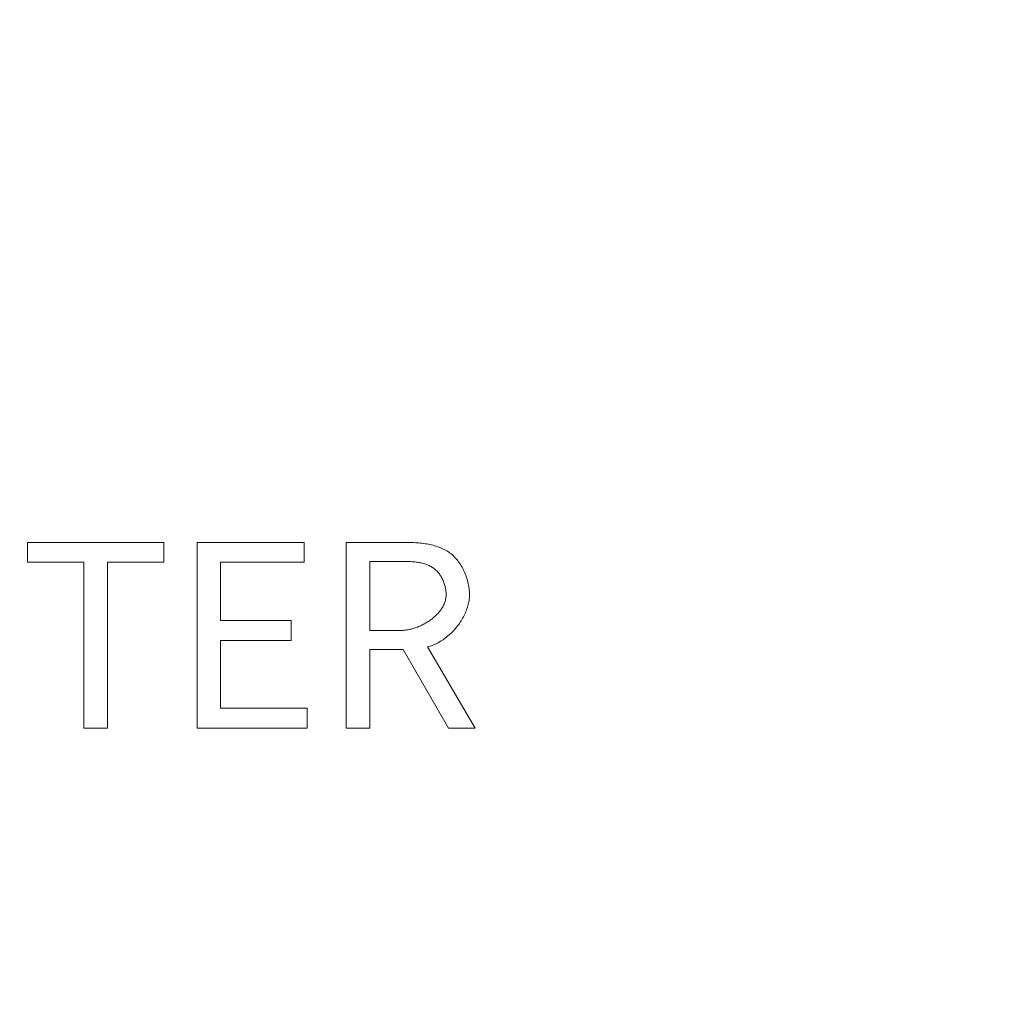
# Model space of a CAD drawing. Header units: millimetres. Extents: x 3925 to 5043, y -86 to 778.
# Tile 44 of 113: x 4408 to 4415, y 514 to 522. Entities that reach past the tile are written whole.
import ezdxf

# ---------------------------------------------------------------- set-up
doc = ezdxf.new("R2010")
doc.units = ezdxf.units.MM
doc.header["$LTSCALE"] = 46.255
doc.header["$PDMODE"] = 3
doc.header["$PDSIZE"] = 1
doc.layers.get('0').update_dxf_attribs({"linetype": 'CONTINUOUS'})
doc.layers.get('Defpoints').update_dxf_attribs({"linetype": 'CONTINUOUS'})
doc.layers.add('H30K-TOP-COVDXF_CONTINUOUS_LINE', color=7, linetype='CONTINUOUS')
doc.styles.add('SLDTEXTSTYLE0', font='arialbd.ttf', dxfattribs={"height": 5.5})
doc.styles.add('SLDTEXTSTYLE2', font='arial.ttf')
doc.dimstyles.new('SLDDIMSTYLE1', dxfattribs={"dimtxt": 5.650301, "dimasz": 4.572, "dimexe": 0, "dimexo": 0.0625, "dimgap": 1.412575, "dimtad": 0, "dimtih": 1, "dimtoh": 1, "dimlfac": 3.5, "dimrnd": 1e-09, "dimzin": 4, "dimdsep": 46, "dimtxsty": 'SLDTEXTSTYLE0', "dimsah": 1, "dimcen": 0.09, "dimadec": 0, "dimazin": 1, "dimtol": 1, "dimtp": 0.8, "dimtm": 0.8, "dimtfac": 1, "dimtdec": 1, "dimtofl": 0, "dimtmove": 0, "dimatfit": 3, "dimfxl": 1, "dimfrac": 2, "dimtolj": 1, "dimarcsym": 0})

# ---------------------------------------------------------------- blocks, each defined once
blk = doc.blocks.new('*D87')
at = {"color": 0, "linetype": 'Continuous', "lineweight": -2}
for p, q in [((4265.8249, 528.852), (4265.8249, 425.1782)), ((4487.2112, 487.352), (4487.2112, 425.1782)), ((4269.8249, 426.1782), (4483.2112, 426.1782))]:
    blk.add_line(p, q, dxfattribs=at)
at = {"color": 0, "linetype": 'Continuous'}
for points in [[(4269.8249, 426.8449), (4269.8249, 425.5116), (4265.8249, 426.1782)], [(4483.2112, 426.8449), (4483.2112, 425.5116), (4487.2112, 426.1782)]]:
    blk.add_solid(points, dxfattribs=at)
at = {"layer": 'Defpoints', "color": 0, "linetype": 'Continuous'}
for p in [(4265.8249, 529.852), (4487.2112, 488.352), (4487.2112, 426.1782)]:
    blk.add_point(p, dxfattribs=at)
at = {"color": 0, "linetype": 'Continuous', "lineweight": 0, "insert": (4376.518, 430.8825), "char_height": 5, "attachment_point": 5, "style": 'SLDTEXTSTYLE2'}
blk.add_mtext('\\A1;442.77 [17.43]', dxfattribs=at)

msp = doc.modelspace()

# ---------------------------------------------------------------- linework, layer by layer
at = {"layer": 'H30K-TOP-COVDXF_CONTINUOUS_LINE', "color": 7, "linetype": 'Continuous', "lineweight": 0}
for p, q in [((4407.8206, 517.8949), (4407.8206, 517.741)), ((4408.8804, 517.8949), (4407.8206, 517.8949)), ((4408.8804, 517.741), (4408.8804, 517.8949)), ((4409.139, 517.8949), (4409.139, 516.4483)), ((4409.9738, 517.8949), (4409.139, 517.8949)), ((4409.9738, 517.741), (4409.9738, 517.8949)), ((4410.2995, 517.8949), (4410.2995, 516.4483)), ((4410.483, 517.2101), (4410.483, 517.7469)), ((4407.8206, 517.741), (4408.2587, 517.741)), ((4408.2587, 517.741), (4408.2587, 516.4483)), ((4408.4423, 516.4483), (4408.4423, 517.741)), ((4408.4423, 517.741), (4408.8804, 517.741)), ((4409.3225, 517.2871), (4409.3225, 517.741)), ((4409.3225, 517.741), (4409.9738, 517.741)), ((4409.8712, 517.2871), (4409.3225, 517.2871)), ((4409.8712, 517.1311), (4409.8712, 517.2871)), ((4410.7258, 517.2101), (4410.483, 517.2101)), ((4409.3225, 516.6042), (4409.3225, 517.1311)), ((4409.3225, 517.1311), (4409.8712, 517.1311)), ((4410.483, 516.4483), (4410.483, 517.0621)), ((4410.483, 517.0621), (4410.7435, 517.0621)), ((4410.7435, 517.0621), (4411.0948, 516.4483)), ((4411.3021, 516.4483), (4410.931, 517.0818)), ((4409.9955, 516.6042), (4409.3225, 516.6042)), ((4409.9955, 516.4483), (4409.9955, 516.6042)), ((4408.2587, 516.4483), (4408.4423, 516.4483)), ((4409.139, 516.4483), (4409.9955, 516.4483)), ((4410.2995, 516.4483), (4410.483, 516.4483)), ((4411.0948, 516.4483), (4411.3021, 516.4483))]:
    msp.add_line(p, q, dxfattribs=at)
for points in [[(4411.2587, 517.4884), (4411.2585, 517.5004), (4411.2579, 517.5124), (4411.257, 517.5246), (4411.2557, 517.5368), (4411.2541, 517.549), (4411.2521, 517.5612), (4411.2497, 517.5734), (4411.247, 517.5856), (4411.244, 517.5977), (4411.2406, 517.6098), (4411.2369, 517.6218), (4411.2328, 517.6337), (4411.2285, 517.6455), (4411.2238, 517.6571), (4411.2187, 517.6687), (4411.2134, 517.68), (4411.2077, 517.6912), (4411.2017, 517.7021), (4411.1954, 517.7129), (4411.1888, 517.7234), (4411.1819, 517.7337), (4411.1747, 517.7437), (4411.1672, 517.7534), (4411.1595, 517.7628), (4411.1514, 517.7719), (4411.143, 517.7807), (4411.1344, 517.7891), (4411.1255, 517.7972), (4411.1163, 517.8049), (4411.1068, 517.8122), (4411.097, 517.8191), (4411.0869, 517.8256), (4411.0766, 517.8318), (4411.0661, 517.8376), (4411.0554, 517.843), (4411.0445, 517.8481), (4411.0334, 517.8529), (4411.0221, 517.8573), (4411.0106, 517.8615), (4410.999, 517.8653), (4410.9872, 517.8688), (4410.9754, 517.8721), (4410.9634, 517.8751), (4410.9513, 517.8778), (4410.9391, 517.8803), (4410.9268, 517.8825), (4410.9144, 517.8845), (4410.902, 517.8863), (4410.8896, 517.8879), (4410.8771, 517.8893), (4410.8646, 517.8905), (4410.8521, 517.8915), (4410.8397, 517.8924), (4410.8272, 517.8931), (4410.8147, 517.8937), (4410.8023, 517.8942), (4410.79, 517.8945), (4410.7777, 517.8947), (4410.7655, 517.8949), (4410.2995, 517.8949)], [(4410.483, 517.7469), (4410.7421, 517.7469), (4410.7503, 517.7468), (4410.7586, 517.7467), (4410.767, 517.7466), (4410.7754, 517.7464), (4410.7838, 517.7461), (4410.7922, 517.7458), (4410.8007, 517.7454), (4410.8092, 517.7449), (4410.8176, 517.7443), (4410.826, 517.7436), (4410.8345, 517.7428), (4410.8429, 517.7418), (4410.8512, 517.7408), (4410.8595, 517.7396), (4410.8678, 517.7382), (4410.876, 517.7367), (4410.8841, 517.735), (4410.8922, 517.7332), (4410.9002, 517.7311), (4410.9081, 517.7289), (4410.9159, 517.7265), (4410.9235, 517.7238), (4410.9311, 517.721), (4410.9385, 517.7179), (4410.9459, 517.7146), (4410.953, 517.7111), (4410.9601, 517.7073), (4410.9669, 517.7032), (4410.9736, 517.6989), (4410.9802, 517.6943), (4410.9865, 517.6894), (4410.9925, 517.6844), (4410.9983, 517.6791), (4411.004, 517.6735), (4411.0094, 517.6678), (4411.0147, 517.6617), (4411.0198, 517.6555), (4411.0246, 517.6491), (4411.0293, 517.6424), (4411.0338, 517.6356), (4411.0381, 517.6287), (4411.0422, 517.6215), (4411.046, 517.6143), (4411.0497, 517.6068), (4411.0531, 517.5993), (4411.0563, 517.5917), (4411.0593, 517.584), (4411.0621, 517.5762), (4411.0646, 517.5683), (4411.067, 517.5604), (4411.069, 517.5524), (4411.0709, 517.5444), (4411.0725, 517.5363), (4411.0739, 517.5283), (4411.075, 517.5202), (4411.0759, 517.5122), (4411.0765, 517.5042), (4411.0769, 517.4963), (4411.0771, 517.4884)], [(4411.0771, 517.4884), (4411.0769, 517.4808), (4411.0764, 517.4732), (4411.0755, 517.4657), (4411.0743, 517.4583), (4411.0729, 517.4509), (4411.0711, 517.4435), (4411.0689, 517.4362), (4411.0665, 517.429), (4411.0639, 517.4218), (4411.0609, 517.4147), (4411.0576, 517.4076), (4411.0541, 517.4007), (4411.0504, 517.3937), (4411.0463, 517.3869), (4411.0421, 517.3802), (4411.0376, 517.3735), (4411.0328, 517.3669), (4411.0279, 517.3604), (4411.0227, 517.354), (4411.0174, 517.3477), (4411.0118, 517.3415), (4411.006, 517.3354), (4411.0001, 517.3294), (4410.9939, 517.3235), (4410.9877, 517.3177), (4410.9812, 517.3121), (4410.9746, 517.3065), (4410.9678, 517.3011), (4410.9609, 517.2958), (4410.9539, 517.2906), (4410.9467, 517.2856), (4410.9395, 517.2806), (4410.9321, 517.2759), (4410.9246, 517.2712), (4410.917, 517.2667), (4410.9093, 517.2624), (4410.9016, 517.2582), (4410.8938, 517.2542), (4410.8859, 517.2503), (4410.8779, 517.2465), (4410.8699, 517.243), (4410.8619, 517.2396), (4410.8538, 517.2363), (4410.8457, 517.2333), (4410.8376, 517.2304), (4410.8294, 517.2277), (4410.8213, 517.2251), (4410.8131, 517.2228), (4410.805, 517.2206), (4410.7969, 517.2187), (4410.7888, 517.2169), (4410.7807, 517.2153), (4410.7727, 517.2139), (4410.7647, 517.2128), (4410.7568, 517.2118), (4410.7489, 517.211), (4410.7411, 517.2105), (4410.7334, 517.2102), (4410.7258, 517.2101)], [(4410.931, 517.0818), (4410.9416, 517.0845), (4410.9521, 517.0877), (4410.9626, 517.0911), (4410.973, 517.095), (4410.9834, 517.0992), (4410.9937, 517.1038), (4411.0039, 517.1087), (4411.014, 517.1139), (4411.0241, 517.1195), (4411.034, 517.1254), (4411.0439, 517.1315), (4411.0536, 517.138), (4411.0632, 517.1447), (4411.0727, 517.1517), (4411.082, 517.159), (4411.0912, 517.1666), (4411.1002, 517.1744), (4411.109, 517.1824), (4411.1177, 517.1906), (4411.1262, 517.1991), (4411.1346, 517.2078), (4411.1427, 517.2167), (4411.1506, 517.2258), (4411.1583, 517.235), (4411.1658, 517.2445), (4411.173, 517.2541), (4411.18, 517.2638), (4411.1868, 517.2737), (4411.1933, 517.2838), (4411.1996, 517.2939), (4411.2056, 517.3042), (4411.2113, 517.3146), (4411.2167, 517.3251), (4411.2219, 517.3357), (4411.2267, 517.3464), (4411.2313, 517.3571), (4411.2355, 517.3679), (4411.2394, 517.3788), (4411.2429, 517.3897), (4411.2461, 517.4006), (4411.249, 517.4116), (4411.2515, 517.4226), (4411.2537, 517.4336), (4411.2554, 517.4446), (4411.2568, 517.4556), (4411.2578, 517.4665), (4411.2584, 517.4775), (4411.2587, 517.4884)]]:
    msp.add_lwpolyline(points, dxfattribs=at)

# ---------------------------------------------------------------- dimensions: what is measured, and where the dimension line sits
at = {"color": 2, "linetype": 'Continuous', "lineweight": 0}
dim = msp.add_linear_dim(base=(4487.2112, 426.1782), p1=(4265.8249, 529.852), p2=(4487.2112, 488.352), dimstyle='SLDDIMSTYLE1', override={"dimtxt": 5, "dimasz": 4, "dimexe": 1, "dimexo": 1, "dimgap": 1.5, "dimtad": 1, "dimtih": 0, "dimlfac": 2, "dimtxsty": 'SLDTEXTSTYLE2', "dimdle": 1, "dimtol": 0, "dimtp": 0.5, "dimtm": 0.5}, dxfattribs=at)
dim.commit()
dim.dimension.update_dxf_attribs({"geometry": '*D87', "text_midpoint": (4376.518, 430.8825)})

doc.saveas('drawing.dxf')
